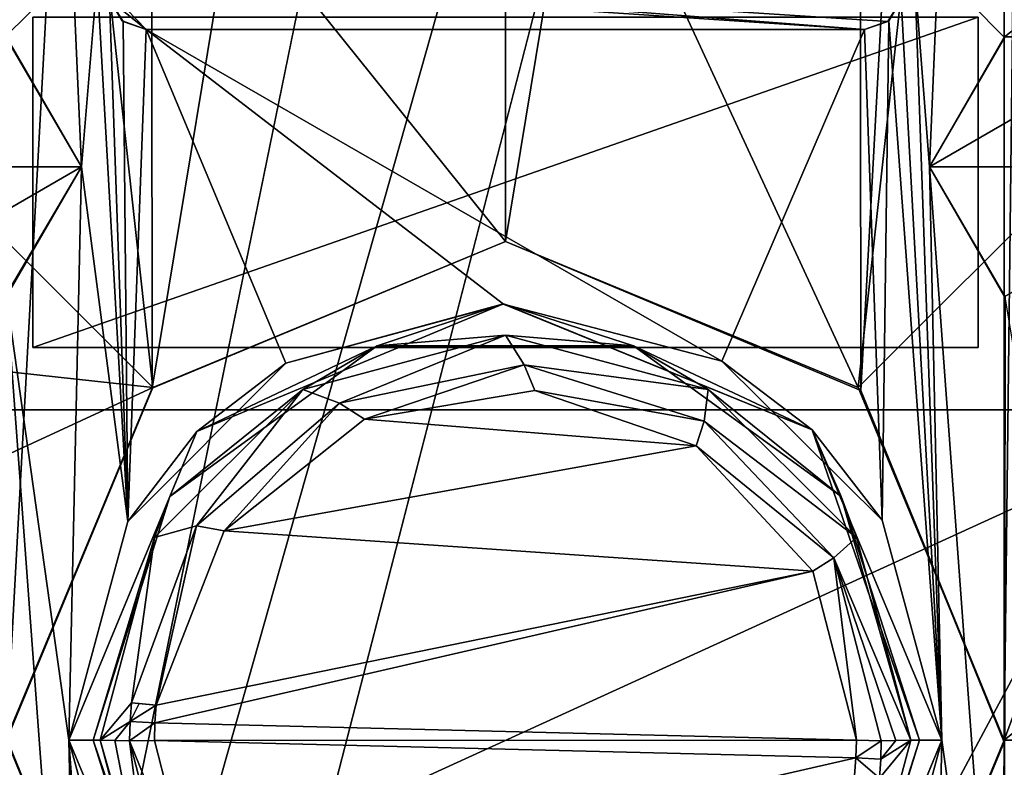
# Model space of a CAD drawing. Header units: millimetres. Extents: x -78 to 78, y -78 to 78.
# Tile 221 of 256: x 18 to 22, y -18 to -15. Entities that reach past the tile are written whole.
import ezdxf

# ---------------------------------------------------------------- set-up
doc = ezdxf.new("R2010")
doc.units = ezdxf.units.MM
doc.header["$LTSCALE"] = 41.718519
for name, color, linetype in [('10', 7, 'CONTINUOUS'), ('1978', 7, 'CONTINUOUS'), ('1983', 7, 'CONTINUOUS'), ('2294', 7, 'CONTINUOUS'), ('2296', 7, 'CONTINUOUS'), ('2330', 7, 'CONTINUOUS'), ('2331', 7, 'CONTINUOUS'), ('2334', 7, 'CONTINUOUS'), ('2335', 7, 'CONTINUOUS'), ('2336', 7, 'CONTINUOUS'), ('2337', 7, 'CONTINUOUS'), ('2343', 7, 'CONTINUOUS'), ('2345', 7, 'CONTINUOUS'), ('2346', 7, 'CONTINUOUS'), ('2350', 7, 'CONTINUOUS'), ('2356', 7, 'CONTINUOUS'), ('2357', 7, 'CONTINUOUS'), ('2360', 7, 'CONTINUOUS'), ('2364', 7, 'CONTINUOUS'), ('2366', 7, 'CONTINUOUS'), ('2367', 7, 'CONTINUOUS'), ('2369', 7, 'CONTINUOUS'), ('2370', 7, 'CONTINUOUS'), ('2373', 7, 'CONTINUOUS'), ('2375', 7, 'CONTINUOUS'), ('2377', 7, 'CONTINUOUS'), ('2379', 7, 'CONTINUOUS'), ('2380', 7, 'CONTINUOUS'), ('2381', 7, 'CONTINUOUS'), ('2382', 7, 'CONTINUOUS'), ('2383', 7, 'CONTINUOUS'), ('291', 7, 'CONTINUOUS'), ('298', 7, 'CONTINUOUS'), ('300', 7, 'CONTINUOUS'), ('301', 7, 'CONTINUOUS'), ('328', 7, 'CONTINUOUS'), ('344', 7, 'CONTINUOUS'), ('6', 7, 'CONTINUOUS'), ('748', 7, 'CONTINUOUS'), ('830', 7, 'CONTINUOUS'), ('853', 7, 'CONTINUOUS'), ('904', 7, 'CONTINUOUS'), ('905', 7, 'CONTINUOUS'), ('971', 7, 'CONTINUOUS')]:
    doc.layers.add(name, color=color, linetype=linetype)

msp = doc.modelspace()

# ---------------------------------------------------------------- linework, layer by layer
at = {"layer": '10', "linetype": 'CONTINUOUS'}
for points in [[(48.5, 30.5, -2), (49.5, -30.5, -2), (19.2675, 11.1265, -2), (48.5, 30.5, -2)], [(19.2675, 11.1265, -2), (49.5, -30.5, -2), (22.25, 0, -2), (19.2675, 11.1265, -2)], [(22.25, 0, -2), (49.5, -30.5, -2), (19.2675, -11.1265, -2), (22.25, 0, -2)], [(19.2675, -11.1265, -2), (49.5, -30.5, -2), (11.1265, -19.2675, -2), (19.2675, -11.1265, -2)]]:
    msp.add_3dface(points, dxfattribs=at)
at = {"layer": '1978', "color": 7, "linetype": 'CONTINUOUS'}
for points in [[(16.9, 21.1, 20.074), (23.1, 21.1, 20.074), (23.1, -21.1, 20.074), (16.9, 21.1, 20.074)], [(16.9, -21.1, 20.074), (16.9, 21.1, 20.074), (23.1, -21.1, 20.074), (16.9, -21.1, 20.074)]]:
    msp.add_3dface(points, dxfattribs=at)
at = {"layer": '1983', "color": 7, "linetype": 'CONTINUOUS'}
for points in [[(18.105, -8.9, 21.67), (17.395, -8.9, 21.67), (17.1, -16.425, 21.67), (18.105, -8.9, 21.67)], [(17.395, -15.1, 21.67), (18.105, -8.9, 21.67), (17.1, -16.425, 21.67), (17.395, -15.1, 21.67)], [(21.895, -16.425, 21.67), (21.895, -15.1, 21.67), (18.105, -16.425, 21.67), (21.895, -16.425, 21.67)], [(18.105, -16.425, 21.67), (21.895, -15.1, 21.67), (18.105, -15.1, 21.67), (18.105, -16.425, 21.67)], [(17.1, -19.325, 21.67), (22.9, -19.325, 21.67), (22.9, -16.675, 21.67), (17.1, -19.325, 21.67)], [(17.1, -19.325, 21.67), (22.9, -16.675, 21.67), (17.1, -16.675, 21.67), (17.1, -19.325, 21.67)]]:
    msp.add_3dface(points, dxfattribs=at)
at = {"layer": '2294', "color": 7, "linetype": 'CONTINUOUS'}
for points in [[(18.2661, -14.91, 25.1), (17.66, -14.91, 25.1), (17.9961, -15.1784, 25.1), (18.2661, -14.91, 25.1)], [(18.3, -15.7, 25.1), (18.2661, -14.91, 25.1), (17.9961, -15.1784, 25.1), (18.3, -15.7, 25.1)], [(18.3629, -14.9453, 25.1), (18.2661, -14.91, 25.1), (18.3, -15.7, 25.1), (18.3629, -14.9453, 25.1)], [(21.7339, -14.91, 25.1), (21.641, -14.9421, 25.1), (21.7, -15.7, 25.1), (21.7339, -14.91, 25.1)], [(21.7339, -14.91, 25.1), (21.7, -15.7, 25.1), (21.9998, -15.1808, 25.1), (21.7339, -14.91, 25.1)], [(22.34, -14.91, 25.1), (21.7339, -14.91, 25.1), (21.9998, -15.1808, 25.1), (22.34, -14.91, 25.1)], [(22.5961, -15.1784, 25.1), (22.34, -14.91, 25.1), (21.9998, -15.1808, 25.1), (22.5961, -15.1784, 25.1)], [(18.3629, -14.9453, 25.1), (18.3, -15.7, 25.1), (18.4866, -17.1228, 25.1), (18.3629, -14.9453, 25.1)], [(18.413, -15.03, 25.1), (18.3629, -14.9453, 25.1), (18.4866, -17.1228, 25.1), (18.413, -15.03, 25.1)], [(21.641, -14.9421, 25.1), (21.587, -15.03, 25.1), (21.75, -18, 25.1), (21.641, -14.9421, 25.1)], [(21.7, -15.7, 25.1), (21.641, -14.9421, 25.1), (21.75, -18, 25.1), (21.7, -15.7, 25.1)], [(18.467, -15.1179, 25.1), (18.413, -15.03, 25.1), (18.4866, -17.1228, 25.1), (18.467, -15.1179, 25.1)], [(21.587, -15.03, 25.1), (21.5369, -15.1147, 25.1), (21.75, -18, 25.1), (21.587, -15.03, 25.1)], [(18.56, -15.15, 25.1), (18.467, -15.1179, 25.1), (18.4866, -17.1228, 25.1), (18.56, -15.15, 25.1)], [(21.5369, -15.1147, 25.1), (21.44, -15.15, 25.1), (21.5102, -17.1176, 25.1), (21.5369, -15.1147, 25.1)], [(21.75, -18, 25.1), (21.5369, -15.1147, 25.1), (21.5102, -17.1176, 25.1), (21.75, -18, 25.1)], [(19.1203, -16.4872, 25.1), (18.56, -15.15, 25.1), (18.4866, -17.1228, 25.1), (19.1203, -16.4872, 25.1)], [(21.44, -15.15, 25.1), (18.56, -15.15, 25.1), (20.8674, -16.4801, 25.1), (21.44, -15.15, 25.1)], [(20.8674, -16.4801, 25.1), (18.56, -15.15, 25.1), (19.9929, -16.2507, 25.1), (20.8674, -16.4801, 25.1)], [(19.9929, -16.2507, 25.1), (18.56, -15.15, 25.1), (19.1203, -16.4872, 25.1), (19.9929, -16.2507, 25.1)], [(21.5102, -17.1176, 25.1), (21.44, -15.15, 25.1), (20.8674, -16.4801, 25.1), (21.5102, -17.1176, 25.1)], [(18.3, -15.7, 25.1), (18.0002, -16.2192, 25.1), (18.25, -18, 25.1), (18.3, -15.7, 25.1)], [(18.4866, -17.1228, 25.1), (18.3, -15.7, 25.1), (18.25, -18, 25.1), (18.4866, -17.1228, 25.1)], [(22.0039, -16.2216, 25.1), (21.7, -15.7, 25.1), (21.9998, -19.7808, 25.1), (22.0039, -16.2216, 25.1)], [(21.9998, -19.7808, 25.1), (21.7, -15.7, 25.1), (21.75, -18, 25.1), (21.9998, -19.7808, 25.1)], [(17.9961, -19.7784, 25.1), (18.3, -20.3, 25.1), (18.0002, -16.2192, 25.1), (17.9961, -19.7784, 25.1)], [(18.0002, -16.2192, 25.1), (18.3, -20.3, 25.1), (18.25, -18, 25.1), (18.0002, -16.2192, 25.1)], [(22.5961, -19.7784, 25.1), (22.0039, -16.2216, 25.1), (21.9998, -19.7808, 25.1), (22.5961, -19.7784, 25.1)], [(18.407, -20.97, 25.1), (18.4571, -20.8853, 25.1), (18.25, -18, 25.1), (18.407, -20.97, 25.1)], [(18.25, -18, 25.1), (18.4571, -20.8853, 25.1), (18.4898, -18.8824, 25.1), (18.25, -18, 25.1)], [(18.353, -21.0579, 25.1), (18.407, -20.97, 25.1), (18.25, -18, 25.1), (18.353, -21.0579, 25.1)], [(18.3, -20.3, 25.1), (18.353, -21.0579, 25.1), (18.25, -18, 25.1), (18.3, -20.3, 25.1)], [(21.7, -20.3, 25.1), (21.75, -18, 25.1), (21.5134, -18.8772, 25.1), (21.7, -20.3, 25.1)], [(21.7, -20.3, 25.1), (21.9998, -19.7808, 25.1), (21.75, -18, 25.1), (21.7, -20.3, 25.1)]]:
    msp.add_3dface(points, dxfattribs=at)
at = {"layer": '2296', "color": 7, "linetype": 'CONTINUOUS'}
for points in [[(21.533, -15.1179, 24.95), (21.587, -15.03, 24.95), (18.2613, -14.9057, 24.95), (21.533, -15.1179, 24.95)], [(21.44, -15.15, 24.95), (21.533, -15.1179, 24.95), (18.2613, -14.9057, 24.95), (21.44, -15.15, 24.95)], [(18.3613, -14.9443, 24.95), (21.44, -15.15, 24.95), (18.2613, -14.9057, 24.95), (18.3613, -14.9443, 24.95)], [(18.56, -15.15, 24.95), (21.44, -15.15, 24.95), (18.3613, -14.9443, 24.95), (18.56, -15.15, 24.95)], [(18.413, -15.03, 24.95), (18.56, -15.15, 24.95), (18.3613, -14.9443, 24.95), (18.413, -15.03, 24.95)], [(18.4631, -15.1147, 24.95), (18.56, -15.15, 24.95), (18.413, -15.03, 24.95), (18.4631, -15.1147, 24.95)]]:
    msp.add_3dface(points, dxfattribs=at)
at = {"layer": '2330', "color": 7, "linetype": 'CONTINUOUS'}
for points in [[(18.413, -15.03, 25.1), (18.467, -15.1179, 25.1), (18.413, -15.03, 24.95), (18.413, -15.03, 25.1)], [(18.467, -15.1179, 25.1), (18.4631, -15.1147, 24.95), (18.413, -15.03, 24.95), (18.467, -15.1179, 25.1)], [(18.467, -15.1179, 25.1), (18.56, -15.15, 25.1), (18.4631, -15.1147, 24.95), (18.467, -15.1179, 25.1)], [(18.56, -15.15, 25.1), (18.56, -15.15, 24.95), (18.4631, -15.1147, 24.95), (18.56, -15.15, 25.1)]]:
    msp.add_3dface(points, dxfattribs=at)
at = {"layer": '2331', "color": 7, "linetype": 'CONTINUOUS'}
for points in [[(18.3, -15.7, 25.1), (17.9961, -15.1784, 25.1), (18.3, -15.7, 25.5), (18.3, -15.7, 25.1)], [(18.3, -15.7, 25.5), (17.9961, -15.1784, 25.1), (18.0002, -15.1808, 25.5), (18.3, -15.7, 25.5)]]:
    msp.add_3dface(points, dxfattribs=at)
at = {"layer": '2334', "color": 7, "linetype": 'CONTINUOUS'}
for points in [[(18.0002, -16.2192, 25.1), (18.3, -15.7, 25.1), (17.9932, -16.2232, 25.5), (18.0002, -16.2192, 25.1)], [(18.3, -15.7, 25.1), (18.3, -15.7, 25.5), (17.9932, -16.2232, 25.5), (18.3, -15.7, 25.1)]]:
    msp.add_3dface(points, dxfattribs=at)
at = {"layer": '2335', "color": 7, "linetype": 'CONTINUOUS'}
for points in [[(18.56, -15.15, 25.1), (21.44, -15.15, 25.1), (18.56, -15.15, 24.95), (18.56, -15.15, 25.1)], [(21.44, -15.15, 25.1), (21.44, -15.15, 24.95), (18.56, -15.15, 24.95), (21.44, -15.15, 25.1)]]:
    msp.add_3dface(points, dxfattribs=at)
at = {"layer": '2336', "color": 7, "linetype": 'CONTINUOUS'}
for points in [[(21.9998, -15.1808, 25.1), (21.7, -15.7, 25.1), (22.0039, -15.1784, 25.5), (21.9998, -15.1808, 25.1)], [(22.0039, -15.1784, 25.5), (21.7, -15.7, 25.1), (21.7, -15.7, 25.5), (22.0039, -15.1784, 25.5)], [(22.5961, -15.1784, 25.1), (21.9998, -15.1808, 25.1), (22.0039, -15.1784, 25.5), (22.5961, -15.1784, 25.1)]]:
    msp.add_3dface(points, dxfattribs=at)
at = {"layer": '2337', "color": 7, "linetype": 'CONTINUOUS'}
for points in [[(18.3, -15.7, 25.5), (18.0002, -15.1808, 25.5), (17.1, -15.7, 25.5), (18.3, -15.7, 25.5)], [(18.3, -15.7, 25.5), (17.1, -15.7, 25.5), (17.4007, -16.2198, 25.5), (18.3, -15.7, 25.5)], [(18.3, -15.7, 25.5), (17.4007, -16.2198, 25.5), (17.9932, -16.2232, 25.5), (18.3, -15.7, 25.5)]]:
    msp.add_3dface(points, dxfattribs=at)
at = {"layer": '2343', "color": 7, "linetype": 'CONTINUOUS'}
for points in [[(21.5369, -15.1147, 25.1), (21.587, -15.03, 25.1), (21.533, -15.1179, 24.95), (21.5369, -15.1147, 25.1)], [(21.587, -15.03, 25.1), (21.587, -15.03, 24.95), (21.533, -15.1179, 24.95), (21.587, -15.03, 25.1)], [(21.44, -15.15, 25.1), (21.5369, -15.1147, 25.1), (21.44, -15.15, 24.95), (21.44, -15.15, 25.1)], [(21.44, -15.15, 24.95), (21.5369, -15.1147, 25.1), (21.533, -15.1179, 24.95), (21.44, -15.15, 24.95)]]:
    msp.add_3dface(points, dxfattribs=at)
at = {"layer": '2345', "color": 7, "linetype": 'CONTINUOUS'}
for points in [[(21.7, -15.7, 25.1), (22.0039, -16.2216, 25.1), (21.7, -15.7, 25.5), (21.7, -15.7, 25.1)], [(21.7, -15.7, 25.5), (22.0039, -16.2216, 25.1), (22.0007, -16.2198, 25.5), (21.7, -15.7, 25.5)]]:
    msp.add_3dface(points, dxfattribs=at)
at = {"layer": '2346', "color": 7, "linetype": 'CONTINUOUS'}
for points in [[(22.6002, -15.1808, 25.5), (22.0039, -15.1784, 25.5), (21.7, -15.7, 25.5), (22.6002, -15.1808, 25.5)], [(22.9, -15.7, 25.5), (22.6002, -15.1808, 25.5), (21.7, -15.7, 25.5), (22.9, -15.7, 25.5)], [(22.9, -15.7, 25.5), (21.7, -15.7, 25.5), (22.0007, -16.2198, 25.5), (22.9, -15.7, 25.5)]]:
    msp.add_3dface(points, dxfattribs=at)
at = {"layer": '2350', "color": 7, "linetype": 'CONTINUOUS'}
for points in [[(18.25, -18, 25.1), (18.4898, -18.8824, 25.1), (18.25, -18, 24.9532), (18.25, -18, 25.1)], [(18.25, -18, 24.9532), (18.4898, -18.8824, 25.1), (18.7706, -19.2454, 24.9532), (18.25, -18, 24.9532)], [(21.5134, -18.8772, 25.1), (21.75, -18, 25.1), (21.2371, -19.2378, 24.9532), (21.5134, -18.8772, 25.1)], [(21.75, -18, 25.1), (21.75, -18, 24.9532), (21.2371, -19.2378, 24.9532), (21.75, -18, 25.1)]]:
    msp.add_3dface(points, dxfattribs=at)
at = {"layer": '2356', "color": 7, "linetype": 'CONTINUOUS'}
for points in [[(19.9929, -16.25, 24.9532), (19.1203, -16.4872, 25.1), (18.7629, -16.7622, 24.9532), (19.9929, -16.25, 24.9532)], [(19.9929, -16.2507, 25.1), (19.1203, -16.4872, 25.1), (19.9929, -16.25, 24.9532), (19.9929, -16.2507, 25.1)], [(21.2294, -16.7546, 24.9532), (19.9929, -16.2507, 25.1), (19.9929, -16.25, 24.9532), (21.2294, -16.7546, 24.9532)], [(20.8674, -16.4801, 25.1), (19.9929, -16.2507, 25.1), (21.2294, -16.7546, 24.9532), (20.8674, -16.4801, 25.1)], [(19.1203, -16.4872, 25.1), (18.4866, -17.1228, 25.1), (18.7629, -16.7622, 24.9532), (19.1203, -16.4872, 25.1)], [(21.5102, -17.1176, 25.1), (20.8674, -16.4801, 25.1), (21.2294, -16.7546, 24.9532), (21.5102, -17.1176, 25.1)], [(18.4866, -17.1228, 25.1), (18.25, -18, 25.1), (18.7629, -16.7622, 24.9532), (18.4866, -17.1228, 25.1)], [(18.25, -18, 25.1), (18.25, -18, 24.9532), (18.7629, -16.7622, 24.9532), (18.25, -18, 25.1)], [(21.75, -18, 24.9532), (21.5102, -17.1176, 25.1), (21.2294, -16.7546, 24.9532), (21.75, -18, 24.9532)], [(21.75, -18, 25.1), (21.5102, -17.1176, 25.1), (21.75, -18, 24.9532), (21.75, -18, 25.1)]]:
    msp.add_3dface(points, dxfattribs=at)
at = {"layer": '2357', "color": 7, "linetype": 'CONTINUOUS'}
for points in [[(19.9929, -16.25, 24.9532), (18.7629, -16.7622, 24.9532), (19.4859, -16.4177, 24.9709), (19.9929, -16.25, 24.9532)], [(20.5141, -16.4177, 24.9709), (19.9929, -16.25, 24.9532), (19.4859, -16.4177, 24.9709), (20.5141, -16.4177, 24.9709)], [(21.2294, -16.7546, 24.9532), (19.9929, -16.25, 24.9532), (20.5141, -16.4177, 24.9709), (21.2294, -16.7546, 24.9532)], [(19.1875, -16.5927, 25.05), (20, -16.375, 25.05), (19.4859, -16.4177, 24.9709), (19.1875, -16.5927, 25.05)], [(20, -16.375, 25.05), (20.5141, -16.4177, 24.9709), (19.4859, -16.4177, 24.9709), (20, -16.375, 25.05)], [(20, -16.375, 25.05), (20.8125, -16.5927, 25.05), (20.5141, -16.4177, 24.9709), (20, -16.375, 25.05)], [(19.4859, -16.4177, 24.9709), (18.7629, -16.7622, 24.9532), (18.654, -17.0221, 24.9709), (19.4859, -16.4177, 24.9709)], [(19.1875, -16.5927, 25.05), (19.4859, -16.4177, 24.9709), (18.654, -17.0221, 24.9709), (19.1875, -16.5927, 25.05)], [(21.346, -17.0221, 24.9709), (21.2294, -16.7546, 24.9532), (20.5141, -16.4177, 24.9709), (21.346, -17.0221, 24.9709)], [(20.8125, -16.5927, 25.05), (21.346, -17.0221, 24.9709), (20.5141, -16.4177, 24.9709), (20.8125, -16.5927, 25.05)], [(18.5927, -17.1875, 25.05), (19.1875, -16.5927, 25.05), (18.654, -17.0221, 24.9709), (18.5927, -17.1875, 25.05)], [(20.8125, -16.5927, 25.05), (21.4073, -17.1875, 25.05), (21.346, -17.0221, 24.9709), (20.8125, -16.5927, 25.05)], [(18.7629, -16.7622, 24.9532), (18.25, -18, 24.9532), (18.654, -17.0221, 24.9709), (18.7629, -16.7622, 24.9532)], [(21.75, -18, 24.9532), (21.2294, -16.7546, 24.9532), (21.6607, -18, 24.9734), (21.75, -18, 24.9532)], [(21.6607, -18, 24.9734), (21.2294, -16.7546, 24.9532), (21.346, -17.0221, 24.9709), (21.6607, -18, 24.9734)], [(18.25, -18, 24.9532), (18.3468, -18, 24.9804), (18.654, -17.0221, 24.9709), (18.25, -18, 24.9532)], [(18.3468, -18, 24.9804), (18.5927, -17.1875, 25.05), (18.654, -17.0221, 24.9709), (18.3468, -18, 24.9804)], [(21.625, -18, 25.05), (21.6607, -18, 24.9734), (21.346, -17.0221, 24.9709), (21.625, -18, 25.05)], [(21.4073, -17.1875, 25.05), (21.625, -18, 25.05), (21.346, -17.0221, 24.9709), (21.4073, -17.1875, 25.05)], [(18.3468, -18, 24.9804), (18.375, -18, 25.05), (18.5927, -17.1875, 25.05), (18.3468, -18, 24.9804)]]:
    msp.add_3dface(points, dxfattribs=at)
at = {"layer": '2360', "color": 7, "linetype": 'CONTINUOUS'}
for points in [[(18.25, -18, 24.9532), (18.7706, -19.2454, 24.9532), (18.3468, -18, 24.9804), (18.25, -18, 24.9532)], [(18.7706, -19.2454, 24.9532), (18.654, -18.9779, 24.9709), (18.3468, -18, 24.9804), (18.7706, -19.2454, 24.9532)], [(18.3468, -18, 24.9804), (18.654, -18.9779, 24.9709), (18.375, -18, 25.05), (18.3468, -18, 24.9804)], [(18.375, -18, 25.05), (18.654, -18.9779, 24.9709), (18.5927, -18.8125, 25.05), (18.375, -18, 25.05)], [(21.2371, -19.2378, 24.9532), (21.75, -18, 24.9532), (21.346, -18.9779, 24.9709), (21.2371, -19.2378, 24.9532)], [(21.75, -18, 24.9532), (21.6607, -18, 24.9734), (21.346, -18.9779, 24.9709), (21.75, -18, 24.9532)], [(21.346, -18.9779, 24.9709), (21.6607, -18, 24.9734), (21.4073, -18.8125, 25.05), (21.346, -18.9779, 24.9709)], [(21.6607, -18, 24.9734), (21.625, -18, 25.05), (21.4073, -18.8125, 25.05), (21.6607, -18, 24.9734)]]:
    msp.add_3dface(points, dxfattribs=at)
at = {"layer": '2364', "color": 7, "linetype": 'CONTINUOUS'}
for points in [[(18.375, -18, 25.05), (18.5927, -18.8125, 25.05), (18.375, -18, 27.1999), (18.375, -18, 25.05)], [(18.375, -18, 27.1999), (18.5927, -18.8125, 25.05), (18.5927, -18.8125, 27.1999), (18.375, -18, 27.1999)], [(21.4073, -18.8125, 25.05), (21.625, -18, 25.05), (21.4073, -18.8125, 27.1999), (21.4073, -18.8125, 25.05)], [(21.4073, -18.8125, 27.1999), (21.625, -18, 25.05), (21.625, -18, 27.1999), (21.4073, -18.8125, 27.1999)]]:
    msp.add_3dface(points, dxfattribs=at)
at = {"layer": '2366', "color": 7, "linetype": 'CONTINUOUS'}
for points in [[(17.1, -16.675, 21.67), (22.9, -16.675, 21.67), (17.1, -16.675, 21.9), (17.1, -16.675, 21.67)], [(22.9, -16.675, 21.67), (22.9, -16.675, 21.9), (17.1, -16.675, 21.9), (22.9, -16.675, 21.67)]]:
    msp.add_3dface(points, dxfattribs=at)
at = {"layer": '2367', "color": 7, "linetype": 'CONTINUOUS'}
for points in [[(21.895, -15.1, 21.67), (21.895, -16.425, 21.67), (21.895, -15.1, 21.9), (21.895, -15.1, 21.67)], [(21.895, -15.1, 21.9), (21.895, -16.425, 21.67), (21.895, -16.425, 21.9), (21.895, -15.1, 21.9)]]:
    msp.add_3dface(points, dxfattribs=at)
at = {"layer": '2369', "color": 7, "linetype": 'CONTINUOUS'}
for points in [[(22.9, -16.675, 21.9), (22.9, -19.325, 21.9), (17.1, -19.325, 21.9), (22.9, -16.675, 21.9)], [(17.1, -16.675, 21.9), (22.9, -16.675, 21.9), (17.1, -19.325, 21.9), (17.1, -16.675, 21.9)]]:
    msp.add_3dface(points, dxfattribs=at)
at = {"layer": '2370', "color": 7, "linetype": 'CONTINUOUS'}
for points in [[(19.1875, -16.5927, 27.1999), (20, -16.375, 27.1999), (19.1875, -16.5927, 25.05), (19.1875, -16.5927, 27.1999)], [(19.1875, -16.5927, 25.05), (20, -16.375, 27.1999), (20, -16.375, 25.05), (19.1875, -16.5927, 25.05)], [(20, -16.375, 27.1999), (20.8125, -16.5927, 27.1999), (20, -16.375, 25.05), (20, -16.375, 27.1999)], [(20, -16.375, 25.05), (20.8125, -16.5927, 27.1999), (20.8125, -16.5927, 25.05), (20, -16.375, 25.05)], [(18.5927, -17.1875, 27.1999), (19.1875, -16.5927, 27.1999), (18.5927, -17.1875, 25.05), (18.5927, -17.1875, 27.1999)], [(18.5927, -17.1875, 25.05), (19.1875, -16.5927, 27.1999), (19.1875, -16.5927, 25.05), (18.5927, -17.1875, 25.05)], [(20.8125, -16.5927, 27.1999), (21.4073, -17.1875, 27.1999), (20.8125, -16.5927, 25.05), (20.8125, -16.5927, 27.1999)], [(20.8125, -16.5927, 25.05), (21.4073, -17.1875, 27.1999), (21.4073, -17.1875, 25.05), (20.8125, -16.5927, 25.05)], [(18.375, -18, 25.05), (18.375, -18, 27.1999), (18.5927, -17.1875, 27.1999), (18.375, -18, 25.05)], [(18.375, -18, 25.05), (18.5927, -17.1875, 27.1999), (18.5927, -17.1875, 25.05), (18.375, -18, 25.05)], [(21.625, -18, 27.1999), (21.625, -18, 25.05), (21.4073, -17.1875, 25.05), (21.625, -18, 27.1999)], [(21.4073, -17.1875, 27.1999), (21.625, -18, 27.1999), (21.4073, -17.1875, 25.05), (21.4073, -17.1875, 27.1999)]]:
    msp.add_3dface(points, dxfattribs=at)
at = {"layer": '2373', "color": 7, "linetype": 'CONTINUOUS'}
for points in [[(21.895, -16.425, 21.67), (18.105, -16.425, 21.67), (21.895, -16.425, 21.9), (21.895, -16.425, 21.67)], [(21.895, -16.425, 21.9), (18.105, -16.425, 21.67), (18.105, -16.425, 21.9), (21.895, -16.425, 21.9)]]:
    msp.add_3dface(points, dxfattribs=at)
at = {"layer": '2375', "color": 7, "linetype": 'CONTINUOUS'}
for points in [[(20, -16.375, 27.1999), (19.1875, -16.5927, 27.1999), (19.335, -16.6477, 28.6083), (20, -16.375, 27.1999)], [(20.0752, -16.4949, 28.6083), (20, -16.375, 27.1999), (19.335, -16.6477, 28.6083), (20.0752, -16.4949, 28.6083)], [(20.8125, -16.5927, 27.1999), (20, -16.375, 27.1999), (20.0752, -16.4949, 28.6083), (20.8125, -16.5927, 27.1999)], [(20.7965, -16.7207, 28.6083), (20.8125, -16.5927, 27.1999), (20.0752, -16.4949, 28.6083), (20.7965, -16.7207, 28.6083)], [(19.1875, -16.5927, 27.1999), (18.5927, -17.1875, 27.1999), (18.7621, -17.1406, 28.6083), (19.1875, -16.5927, 27.1999)], [(19.335, -16.6477, 28.6083), (19.1875, -16.5927, 27.1999), (18.7621, -17.1406, 28.6083), (19.335, -16.6477, 28.6083)], [(21.4073, -17.1875, 27.1999), (20.8125, -16.5927, 27.1999), (20.7965, -16.7207, 28.6083), (21.4073, -17.1875, 27.1999)], [(21.3174, -17.2682, 28.6083), (21.4073, -17.1875, 27.1999), (20.7965, -16.7207, 28.6083), (21.3174, -17.2682, 28.6083)], [(18.7621, -17.1406, 28.6083), (18.5927, -17.1875, 27.1999), (18.5006, -17.8497, 28.6083), (18.7621, -17.1406, 28.6083)], [(18.5927, -17.1875, 27.1999), (18.375, -18, 27.1999), (18.5006, -17.8497, 28.6083), (18.5927, -17.1875, 27.1999)], [(21.625, -18, 27.1999), (21.4073, -17.1875, 27.1999), (21.3174, -17.2682, 28.6083), (21.625, -18, 27.1999)], [(21.5656, -18.0012, 27.9041), (21.625, -18, 27.1999), (21.3174, -17.2682, 28.6083), (21.5656, -18.0012, 27.9041)], [(21.507, -18.0024, 28.6083), (21.5656, -18.0012, 27.9041), (21.3174, -17.2682, 28.6083), (21.507, -18.0024, 28.6083)], [(18.5006, -17.8497, 28.6083), (18.375, -18, 27.1999), (18.4949, -17.9246, 28.6083), (18.5006, -17.8497, 28.6083)], [(18.375, -18, 27.1999), (18.4344, -18.0012, 27.9041), (18.4949, -17.9246, 28.6083), (18.375, -18, 27.1999)], [(18.4344, -18.0012, 27.9041), (18.493, -18.0025, 28.6083), (18.4949, -17.9246, 28.6083), (18.4344, -18.0012, 27.9041)]]:
    msp.add_3dface(points, dxfattribs=at)
at = {"layer": '2377', "color": 7, "linetype": 'CONTINUOUS'}
for points in [[(18.105, -16.425, 21.67), (18.105, -15.1, 21.67), (18.105, -16.425, 21.9), (18.105, -16.425, 21.67)], [(18.105, -15.1, 21.67), (18.105, -15.1, 21.9), (18.105, -16.425, 21.9), (18.105, -15.1, 21.67)]]:
    msp.add_3dface(points, dxfattribs=at)
at = {"layer": '2379', "color": 7, "linetype": 'CONTINUOUS'}
for points in [[(18.375, -18, 27.1999), (18.5927, -18.8125, 27.1999), (18.4344, -18.0012, 27.9041), (18.375, -18, 27.1999)], [(18.5927, -18.8125, 27.1999), (18.493, -18.0025, 28.6083), (18.4344, -18.0012, 27.9041), (18.5927, -18.8125, 27.1999)], [(21.4073, -18.8125, 27.1999), (21.625, -18, 27.1999), (21.4993, -18.1514, 28.6083), (21.4073, -18.8125, 27.1999)], [(21.4993, -18.1514, 28.6083), (21.625, -18, 27.1999), (21.5051, -18.0757, 28.6083), (21.4993, -18.1514, 28.6083)], [(21.625, -18, 27.1999), (21.5656, -18.0012, 27.9041), (21.5051, -18.0757, 28.6083), (21.625, -18, 27.1999)], [(21.507, -18.0024, 28.6083), (21.5051, -18.0757, 28.6083), (21.5656, -18.0012, 27.9041), (21.507, -18.0024, 28.6083)], [(18.493, -18.0025, 28.6083), (18.5927, -18.8125, 27.1999), (18.6824, -18.7314, 28.6083), (18.493, -18.0025, 28.6083)]]:
    msp.add_3dface(points, dxfattribs=at)
at = {"layer": '2380', "color": 7, "linetype": 'CONTINUOUS'}
for points in [[(18.105, -15.1, 21.9), (21.895, -15.1, 21.9), (18.105, -16.425, 21.9), (18.105, -15.1, 21.9)], [(21.895, -15.1, 21.9), (21.895, -16.425, 21.9), (18.105, -16.425, 21.9), (21.895, -15.1, 21.9)]]:
    msp.add_3dface(points, dxfattribs=at)
at = {"layer": '2381', "color": 7, "linetype": 'CONTINUOUS'}
for points in [[(18.5006, -17.8497, 28.6083), (18.4949, -17.9246, 28.6083), (18.5321, -17.853, 28.6737), (18.5006, -17.8497, 28.6083)], [(18.5321, -17.853, 28.6737), (18.4949, -17.9246, 28.6083), (18.5997, -17.8598, 28.7), (18.5321, -17.853, 28.6737)], [(18.5997, -17.8598, 28.7), (18.4949, -17.9246, 28.6083), (18.5945, -17.9299, 28.7), (18.5997, -17.8598, 28.7)], [(18.4949, -17.9246, 28.6083), (18.493, -18.0025, 28.6083), (18.5945, -17.9299, 28.7), (18.4949, -17.9246, 28.6083)], [(18.5945, -17.9299, 28.7), (18.493, -18.0025, 28.6083), (18.5928, -18.0002, 28.7), (18.5945, -17.9299, 28.7)], [(18.5928, -18.0002, 28.7), (18.493, -18.0025, 28.6083), (18.7656, -18.6748, 28.7), (18.5928, -18.0002, 28.7)], [(18.493, -18.0025, 28.6083), (18.6824, -18.7314, 28.6083), (18.7656, -18.6748, 28.7), (18.493, -18.0025, 28.6083)]]:
    msp.add_3dface(points, dxfattribs=at)
at = {"layer": '2382', "color": 7, "linetype": 'CONTINUOUS'}
for points in [[(20.0752, -16.4949, 28.6083), (19.335, -16.6477, 28.6083), (19.4346, -16.7121, 28.7), (20.0752, -16.4949, 28.6083)], [(20.0752, -16.4949, 28.6083), (19.4346, -16.7121, 28.7), (20.1186, -16.5978, 28.7), (20.0752, -16.4949, 28.6083)], [(20.7965, -16.7207, 28.6083), (20.0752, -16.4949, 28.6083), (20.1186, -16.5978, 28.7), (20.7965, -16.7207, 28.6083)], [(20.7965, -16.7207, 28.6083), (20.1186, -16.5978, 28.7), (20.7643, -16.8189, 28.7), (20.7965, -16.7207, 28.6083)], [(19.335, -16.6477, 28.6083), (18.7621, -17.1406, 28.6083), (18.8721, -17.1597, 28.7), (19.335, -16.6477, 28.6083)], [(19.335, -16.6477, 28.6083), (18.8721, -17.1597, 28.7), (19.4346, -16.7121, 28.7), (19.335, -16.6477, 28.6083)], [(21.3174, -17.2682, 28.6083), (20.7965, -16.7207, 28.6083), (20.7643, -16.8189, 28.7), (21.3174, -17.2682, 28.6083)], [(21.3174, -17.2682, 28.6083), (20.7643, -16.8189, 28.7), (21.2327, -17.3221, 28.7), (21.3174, -17.2682, 28.6083)], [(18.7621, -17.1406, 28.6083), (18.5006, -17.8497, 28.6083), (18.5997, -17.8598, 28.7), (18.7621, -17.1406, 28.6083)], [(18.7621, -17.1406, 28.6083), (18.5997, -17.8598, 28.7), (18.8721, -17.1597, 28.7), (18.7621, -17.1406, 28.6083)], [(21.3174, -17.2682, 28.6083), (21.2327, -17.3221, 28.7), (21.4072, -18, 28.7), (21.3174, -17.2682, 28.6083)], [(21.507, -18.0024, 28.6083), (21.3174, -17.2682, 28.6083), (21.4072, -18, 28.7), (21.507, -18.0024, 28.6083)], [(18.5006, -17.8497, 28.6083), (18.5321, -17.853, 28.6737), (18.5997, -17.8598, 28.7), (18.5006, -17.8497, 28.6083)], [(21.507, -18.0024, 28.6083), (21.4072, -18, 28.7), (21.4054, -18.0706, 28.7), (21.507, -18.0024, 28.6083)], [(21.507, -18.0024, 28.6083), (21.4054, -18.0706, 28.7), (21.5051, -18.0757, 28.6083), (21.507, -18.0024, 28.6083)], [(21.4001, -18.1411, 28.7), (21.4993, -18.1514, 28.6083), (21.4054, -18.0706, 28.7), (21.4001, -18.1411, 28.7)], [(21.4054, -18.0706, 28.7), (21.4993, -18.1514, 28.6083), (21.5051, -18.0757, 28.6083), (21.4054, -18.0706, 28.7)]]:
    msp.add_3dface(points, dxfattribs=at)
at = {"layer": '2383', "color": 7, "linetype": 'CONTINUOUS'}
for points in [[(20.1186, -16.5978, 28.7), (19.4346, -16.7121, 28.7), (20.7643, -16.8189, 28.7), (20.1186, -16.5978, 28.7)], [(19.4346, -16.7121, 28.7), (18.8721, -17.1597, 28.7), (20.7643, -16.8189, 28.7), (19.4346, -16.7121, 28.7)], [(20.7643, -16.8189, 28.7), (18.8721, -17.1597, 28.7), (21.2327, -17.3221, 28.7), (20.7643, -16.8189, 28.7)], [(18.8721, -17.1597, 28.7), (18.5997, -17.8598, 28.7), (21.2327, -17.3221, 28.7), (18.8721, -17.1597, 28.7)], [(18.5997, -17.8598, 28.7), (18.5945, -17.9299, 28.7), (21.2327, -17.3221, 28.7), (18.5997, -17.8598, 28.7)], [(21.2327, -17.3221, 28.7), (18.5945, -17.9299, 28.7), (21.4072, -18, 28.7), (21.2327, -17.3221, 28.7)], [(18.5945, -17.9299, 28.7), (18.5928, -18.0002, 28.7), (21.4072, -18, 28.7), (18.5945, -17.9299, 28.7)], [(21.4072, -18, 28.7), (18.5928, -18.0002, 28.7), (21.4054, -18.0706, 28.7), (21.4072, -18, 28.7)], [(18.5928, -18.0002, 28.7), (18.7656, -18.6748, 28.7), (21.4054, -18.0706, 28.7), (18.5928, -18.0002, 28.7)], [(18.7656, -18.6748, 28.7), (21.4001, -18.1411, 28.7), (21.4054, -18.0706, 28.7), (18.7656, -18.6748, 28.7)]]:
    msp.add_3dface(points, dxfattribs=at)
at = {"layer": '291', "color": 7, "linetype": 'CONTINUOUS'}
msp.add_3dface([(19.2783, -11.108, -3), (11.1409, -19.2592, -3), (7.6204, -13.2095, -3), (19.2783, -11.108, -3)], dxfattribs=at)
at = {"layer": '298', "color": 7, "linetype": 'CONTINUOUS'}
for points in [[(19.2783, -11.108, -3), (20.2058, -9.7306, -2.9268), (13.9829, -17.534, -2.9268), (19.2783, -11.108, -3)], [(13.9829, -17.534, -2.9268), (20.2058, -9.7306, -2.9268), (19.4856, -11.25, -2.75), (13.9829, -17.534, -2.9268)], [(11.1409, -19.2592, -3), (19.2783, -11.108, -3), (13.9829, -17.534, -2.9268), (11.1409, -19.2592, -3)], [(11.25, -19.4856, -2.75), (13.9829, -17.534, -2.9268), (19.4856, -11.25, -2.75), (11.25, -19.4856, -2.75)]]:
    msp.add_3dface(points, dxfattribs=at)
at = {"layer": '300', "color": 7, "linetype": 'CONTINUOUS'}
for points in [[(11.25, -19.4856, -2.75), (19.4856, -11.25, -2.75), (11.25, -19.4856, -2.25), (11.25, -19.4856, -2.75)], [(11.25, -19.4856, -2.25), (19.4856, -11.25, -2.75), (19.4856, -11.25, -2.25), (11.25, -19.4856, -2.25)]]:
    msp.add_3dface(points, dxfattribs=at)
at = {"layer": '301', "color": 7, "linetype": 'CONTINUOUS'}
for points in [[(20.2058, -9.7306, -2.0732), (19.2675, -11.1265, -2), (13.9829, -17.534, -2.0732), (20.2058, -9.7306, -2.0732)], [(19.4856, -11.25, -2.25), (20.2058, -9.7306, -2.0732), (13.9829, -17.534, -2.0732), (19.4856, -11.25, -2.25)], [(19.2675, -11.1265, -2), (11.1265, -19.2675, -2), (13.9829, -17.534, -2.0732), (19.2675, -11.1265, -2)], [(11.25, -19.4856, -2.25), (19.4856, -11.25, -2.25), (13.9829, -17.534, -2.0732), (11.25, -19.4856, -2.25)]]:
    msp.add_3dface(points, dxfattribs=at)
at = {"layer": '328', "linetype": 'CONTINUOUS'}
for points in [[(15.5, -30, 15), (15.5, 30, 15), (32.5, -30, 15), (15.5, -30, 15)], [(32.5, -30, 15), (15.5, 30, 15), (47.5, -30, 15), (32.5, -30, 15)], [(47.5, -30, 15), (15.5, 30, 15), (67, -30, 15), (47.5, -30, 15)], [(67, -30, 15), (15.5, 30, 15), (67.5, -30, 15), (67, -30, 15)], [(67.5, -30, 15), (15.5, 30, 15), (72.3187, -15.3427, 15), (67.5, -30, 15)], [(72.3187, -15.3427, 15), (15.5, 30, 15), (73.9493, 0, 15), (72.3187, -15.3427, 15)]]:
    msp.add_3dface(points, dxfattribs=at)
at = {"layer": '344', "linetype": 'CONTINUOUS'}
for points in [[(15.5, 30, 16.5), (15.5, -30, 16.5), (32.5, 30, 16.5), (15.5, 30, 16.5)], [(32.5, 30, 16.5), (15.5, -30, 16.5), (47.5, 30, 16.5), (32.5, 30, 16.5)], [(47.5, 30, 16.5), (15.5, -30, 16.5), (67, 30, 16.5), (47.5, 30, 16.5)], [(67, 30, 16.5), (15.5, -30, 16.5), (67.5, 30, 16.5), (67, 30, 16.5)], [(67.5, 30, 16.5), (15.5, -30, 16.5), (72.3187, 15.3427, 16.5), (67.5, 30, 16.5)], [(72.3187, 15.3427, 16.5), (15.5, -30, 16.5), (73.9493, 0, 16.5), (72.3187, 15.3427, 16.5)], [(73.9493, 0, 16.5), (15.5, -30, 16.5), (72.3187, -15.3427, 16.5), (73.9493, 0, 16.5)], [(72.3187, -15.3427, 16.5), (15.5, -30, 16.5), (32.5, -30, 16.5), (72.3187, -15.3427, 16.5)]]:
    msp.add_3dface(points, dxfattribs=at)
at = {"layer": '6', "linetype": 'CONTINUOUS'}
for points in [[(15.5, 33), (15.5, -33), (24, 33), (15.5, 33)], [(24, 33), (15.5, -33), (29, 33), (24, 33)], [(29, 33), (15.5, -33), (32.5, 33), (29, 33)], [(32.5, 33), (15.5, -33), (47.5, 33), (32.5, 33)], [(47.5, 33), (15.5, -33), (48.5, 31), (47.5, 33)], [(48.5, 31), (15.5, -33), (48.5, 30.5), (48.5, 31)], [(48.5, 30.5), (15.5, -33), (49.5, 30.5), (48.5, 30.5)], [(49.5, 30.5), (15.5, -33), (48.5, -30.5), (49.5, 30.5)]]:
    msp.add_3dface(points, dxfattribs=at)
at = {"layer": '748', "color": 7, "linetype": 'CONTINUOUS'}
for points in [[(45.9767, -32.7174, 28.7), (53.7537, -17.1708, 28.7), (20, -23.5902, 28.7), (45.9767, -32.7174, 28.7)], [(20, -23.5902, 28.7), (53.7537, -17.1708, 28.7), (23.3103, -22.5037, 28.7), (20, -23.5902, 28.7)]]:
    msp.add_3dface(points, dxfattribs=at)
at = {"layer": '830', "color": 7, "linetype": 'CONTINUOUS'}
for points in [[(20, -13.5279, 28.4361), (18.2886, -13.8683, 28.4361), (20, -16, 27.2), (20, -13.5279, 28.4361)], [(18.2886, -13.8683, 28.4361), (16.8377, -14.8377, 28.4361), (18.586, -16.5856, 27.2), (18.2886, -13.8683, 28.4361)], [(20, -16, 27.2), (18.2886, -13.8683, 28.4361), (18.586, -16.5856, 27.2), (20, -16, 27.2)], [(16.8377, -14.8377, 28.4361), (15.8683, -16.2886, 28.4361), (18.586, -16.5856, 27.2), (16.8377, -14.8377, 28.4361)], [(15.8683, -16.2886, 28.4361), (15.5279, -18, 28.4361), (18.586, -16.5856, 27.2), (15.8683, -16.2886, 28.4361)], [(18.586, -16.5856, 27.2), (15.5279, -18, 28.4361), (18, -18, 27.2), (18.586, -16.5856, 27.2)], [(18, -18, 27.2), (16.8377, -21.1623, 28.4361), (18.586, -19.4144, 27.2), (18, -18, 27.2)]]:
    msp.add_3dface(points, dxfattribs=at)
at = {"layer": '853', "color": 7, "linetype": 'CONTINUOUS'}
for points in [[(18.5836, -16.5882, 26.2), (20, -16, 26.2), (18.586, -16.5856, 27.2), (18.5836, -16.5882, 26.2)], [(20, -16, 26.2), (20, -16, 27.2), (18.586, -16.5856, 27.2), (20, -16, 26.2)], [(18.5836, -16.5882, 26.2), (18.586, -16.5856, 27.2), (18, -18, 27.2), (18.5836, -16.5882, 26.2)], [(18, -17.9921, 26.2), (18.5836, -16.5882, 26.2), (18, -18, 27.2), (18, -17.9921, 26.2)], [(18.5751, -19.403, 26.2), (18, -17.9921, 26.2), (18, -18, 27.2), (18.5751, -19.403, 26.2)], [(18.5751, -19.403, 26.2), (18, -18, 27.2), (18.586, -19.4144, 27.2), (18.5751, -19.403, 26.2)]]:
    msp.add_3dface(points, dxfattribs=at)
at = {"layer": '904', "color": 7, "linetype": 'CONTINUOUS'}
for points in [[(20, -16, 26.2), (21.4249, -16.597, 26.2), (20, -16, 27.2), (20, -16, 26.2)], [(21.4249, -16.597, 26.2), (21.414, -16.5856, 27.2), (20, -16, 27.2), (21.4249, -16.597, 26.2)], [(21.4249, -16.597, 26.2), (22, -18, 27.2), (21.414, -16.5856, 27.2), (21.4249, -16.597, 26.2)], [(21.4249, -16.597, 26.2), (22, -18.0079, 26.2), (22, -18, 27.2), (21.4249, -16.597, 26.2)], [(21.4164, -19.4118, 26.2), (21.414, -19.4144, 27.2), (22, -18, 27.2), (21.4164, -19.4118, 26.2)], [(22, -18.0079, 26.2), (21.4164, -19.4118, 26.2), (22, -18, 27.2), (22, -18.0079, 26.2)]]:
    msp.add_3dface(points, dxfattribs=at)
at = {"layer": '905', "color": 7, "linetype": 'CONTINUOUS'}
for points in [[(21.7114, -13.8683, 28.4361), (20, -13.5279, 28.4361), (21.414, -16.5856, 27.2), (21.7114, -13.8683, 28.4361)], [(21.414, -16.5856, 27.2), (20, -13.5279, 28.4361), (20, -16, 27.2), (21.414, -16.5856, 27.2)], [(23.1623, -14.8377, 28.4361), (21.7114, -13.8683, 28.4361), (21.414, -16.5856, 27.2), (23.1623, -14.8377, 28.4361)], [(22, -18, 27.2), (23.1623, -14.8377, 28.4361), (21.414, -16.5856, 27.2), (22, -18, 27.2)], [(24.1317, -16.2886, 28.4361), (23.1623, -14.8377, 28.4361), (22, -18, 27.2), (24.1317, -16.2886, 28.4361)], [(24.4721, -18, 28.4361), (24.1317, -16.2886, 28.4361), (22, -18, 27.2), (24.4721, -18, 28.4361)], [(24.1317, -19.7114, 28.4361), (24.4721, -18, 28.4361), (21.414, -19.4144, 27.2), (24.1317, -19.7114, 28.4361)], [(21.414, -19.4144, 27.2), (24.4721, -18, 28.4361), (22, -18, 27.2), (21.414, -19.4144, 27.2)]]:
    msp.add_3dface(points, dxfattribs=at)
at = {"layer": '971', "color": 7, "linetype": 'CONTINUOUS'}
for points in [[(22.6857, 42.2511, 26.2), (23.5864, 43.6175, 26.2), (21.8299, -41.6203, 26.2), (22.6857, 42.2511, 26.2)], [(21.8299, -41.6203, 26.2), (23.5864, 43.6175, 26.2), (23.5864, -43.6175, 26.2), (21.8299, -41.6203, 26.2)], [(16.9107, 42.714, 26.2), (18.1357, 41.6388, 26.2), (16.9564, -42.6527, 26.2), (16.9107, 42.714, 26.2)], [(22.6857, 42.2511, 26.2), (21.8299, -41.6203, 26.2), (22, -18.0079, 26.2), (22.6857, 42.2511, 26.2)], [(22, -6.0079, 26.2), (22.6857, 42.2511, 26.2), (22, -18.0079, 26.2), (22, -6.0079, 26.2)], [(16.9564, -42.6527, 26.2), (18.1357, 41.6388, 26.2), (18, 18.0079, 26.2), (16.9564, -42.6527, 26.2)], [(18, -5.9921, 26.2), (18.5751, -7.403, 26.2), (18, -17.9921, 26.2), (18, -5.9921, 26.2)], [(21.4164, -7.4118, 26.2), (22, -6.0079, 26.2), (21.4249, -16.597, 26.2), (21.4164, -7.4118, 26.2)], [(21.4249, -16.597, 26.2), (22, -6.0079, 26.2), (22, -18.0079, 26.2), (21.4249, -16.597, 26.2)], [(18, -17.9921, 26.2), (18.5751, -7.403, 26.2), (18.5836, -16.5882, 26.2), (18, -17.9921, 26.2)], [(18.5751, -7.403, 26.2), (20, -8, 26.2), (18.5836, -16.5882, 26.2), (18.5751, -7.403, 26.2)], [(20, -8, 26.2), (21.4164, -7.4118, 26.2), (20, -16, 26.2), (20, -8, 26.2)], [(20, -16, 26.2), (21.4164, -7.4118, 26.2), (21.4249, -16.597, 26.2), (20, -16, 26.2)], [(20, -8, 26.2), (20, -16, 26.2), (18.5836, -16.5882, 26.2), (20, -8, 26.2)], [(18.5751, -19.403, 26.2), (16.9564, -42.6527, 26.2), (18, -17.9921, 26.2), (18.5751, -19.403, 26.2)], [(22, -18.0079, 26.2), (21.8299, -41.6203, 26.2), (21.4164, -19.4118, 26.2), (22, -18.0079, 26.2)]]:
    msp.add_3dface(points, dxfattribs=at)

doc.saveas('drawing.dxf')
